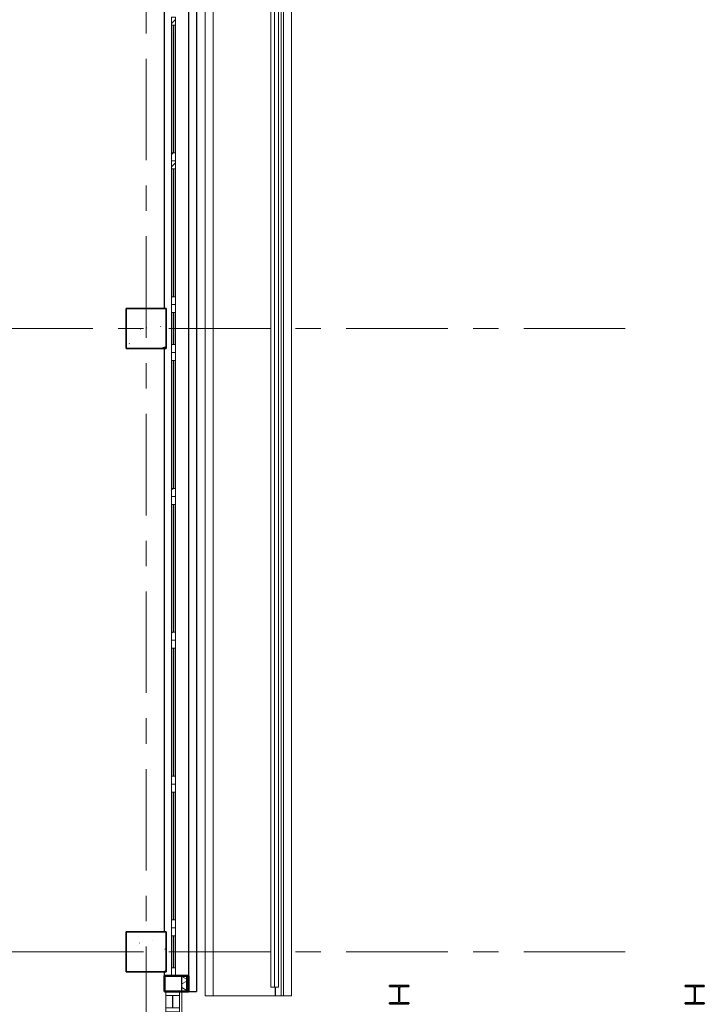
# Model space of a CAD drawing. Extents: x -3204 to 54657, y -2294 to 61632.
# Tile 34 of 65: x 45218 to 53790, y 7144 to 19466. Entities that reach past the tile are written whole.
import ezdxf

# ---------------------------------------------------------------- set-up
doc = ezdxf.new("R2010")
doc.units = 0
doc.header["$LTSCALE"] = 100
doc.linetypes.add('stramien', pattern=[22.225, 12.7, -3.175, 3.175, -3.175])
for name, color, linetype, lineweight in [('BA20----_WANDEN', 14, 'Continuous', 50), ('BL$7A---_STRAMIEN', 7, 'Continuous', 18), ('BL$8F---_HID-WAND', 7, 'Continuous', 18), ('BL20----_WANDEN', 7, 'Continuous', 25), ('BL23----_VLOEREN', 11, 'Continuous', 18), ('BL28----_CONSTRUCTIES', 4, 'Continuous', 18), ('BL30----_BRANDSYMBOLEN', 14, 'Continuous', 35), ('BL30----_KOZIJNEN', 14, 'Continuous', 25), ('BL34----_BALUSTRADES', 1, 'Continuous', 18)]:
    doc.layers.add(name, color=color, linetype=linetype, lineweight=lineweight)
pattern_1 = [(50, (8878.4, 12805.1), (728.7365, -63.756), [76.2, -838.2]), (355, (8878.4, 12805.1), (-140.972, 764.228), [60.96, -670.56]), (100.451, (8939.1, 12799.8), (587.77, 700.467), [64.76, -712.36]), (46.184, (8878.4, 13008.3), (1084.316, -168.17), [114.3, -1257.3]), (96.636, (8968.8, 12994.3), (949.61, 989.71), [97.14, -1068.54]), (351.184, (8878.4, 13008.3), (949.62, 989.7), [91.44, -1005.84]), (21, (8980, 12957.5), (606.458, -409.061), [76.2, -838.2]), (326, (8980, 12957.5), (247.208, 736.753), [60.96, -670.56]), (71.451, (9030.54, 12923.4), (853.668, 327.685), [64.76, -712.36]), (37.5, (8878.4, 12805.08), (12.3547, 338.2201), [3.353, -659.079, 3.353, -677.367, -673.1]), (37.5, (8878.4, 12805.08), (12.3547, 338.2201), [-1343.152, 3.353, -669.747]), (7.5, (8878.4, 12805.08), (267.279, 400.722), [3.353, -384.759, 3.353, -643.839, -256.54]), (7.5, (8878.4, 12805.08), (267.279, 400.722), [-1035.304, 3.353, -253.187]), (327.5, (8651.83, 12805.08), (542.3633, -22.9153), [3.353, -250.647, 3.353, -789.127, -1051.56]), (327.5, (8651.83, 12805.08), (542.3633, -22.9153), [-1046.48, 3.353, -1048.207]), (317.5, (8550.24, 12805.1), (592.517, 101.707), [3.353, -326.847, 3.353, -522.935, -746.76]), (317.5, (8550.24, 12805.1), (592.517, 101.707), [-856.488, 3.353, -743.407])]

# ---------------------------------------------------------------- blocks, each defined once
blk = doc.blocks.new('23_FL_glazenwasbalkon2 - AL_23_glazenwasbalkon-1321570-1')
at = {"layer": 'BL23----_VLOEREN'}
for p, q in [((39642, -5555), (39642, 43515)), ((39742, -5555), (39742, 43615)), ((39614, -5555), (39614, 43488)), ((38662, -5555), (38662, 42535)), ((38762, -5555), (38762, 42635)), ((39539, -5555), (39539, -5445)), ((39542, -5555), (39542, -5445)), ((38762, -5555), (38662, -5555)), ((39539, -5555), (38762, -5555)), ((39542, -5555), (39539, -5555)), ((39614, -5555), (39542, -5555)), ((39642, -5555), (39614, -5555)), ((39742, -5555), (39642, -5555))]:
    blk.add_line(p, q, dxfattribs=at)
blk = doc.blocks.new('31_WN_AMC_a_br_raam - 1800x1530-2251165-1')
at = {"layer": 'BL30----_KOZIJNEN', "lineweight": 18}
h = blk.add_hatch(dxfattribs=at)
h.set_pattern_fill('FP_117', color=256, style=0, pattern_type=2)
h.set_pattern_definition([(135, (1594.9, -38261.6), (-449.013, -449.013), []), (135, (1594.9, -38102.85), (-898.026, 6e-14), []), (135, (1594.9, -38420.35), (-898.026, 6e-14), [])])
h.paths.add_polyline_path([(900, -21), (900, 29), (800, 29), (800, -21)], flags=0)
h.paths.add_polyline_path([(-800, 29), (-900, 29), (-900, -21), (-800, -21)], flags=0)
for p, q in [((-900, 29), (-900, -21)), ((-800, 29), (-900, 29)), ((-800, -21), (-800, 29)), ((-800, 29), (800, 29)), ((800, 7), (-800, 7)), ((-800, 7), (-800, 1)), ((-800, 1), (800, 1)), ((900, 29), (800, 29)), ((800, 29), (800, -21)), ((800, 1), (800, 7)), ((900, -21), (900, 29)), ((-900, -21), (-800, -21)), ((-800, -21), (800, -21)), ((800, -21), (900, -21))]:
    blk.add_line(p, q, dxfattribs=at)
blk = doc.blocks.new('31_WN_AMC_a_br_raam - 1800x1530-V65-1')
at = {"layer": 'BL30----_KOZIJNEN', "lineweight": 18}
h = blk.add_hatch(dxfattribs=at)
h.set_pattern_fill('FP_118', color=256, style=0, pattern_type=2)
h.set_pattern_definition([(135, (-205.1, -38261.6), (-449.013, -449.013), []), (135, (-205.1, -38102.85), (-898.026, 6e-14), []), (135, (-205.1, -38420.35), (-898.026, 6e-14), [])])
h.paths.add_polyline_path([(900, -21), (900, 29), (800, 29), (800, -21)], flags=0)
h.paths.add_polyline_path([(-800, -21), (-800, 29), (-900, 29), (-900, -21)], flags=0)
for p, q in [((-900, 29), (-900, -21)), ((-800, 29), (-900, 29)), ((-800, -21), (-800, 29)), ((-800, 29), (800, 29)), ((800, 7), (-800, 7)), ((-800, 7), (-800, 1)), ((-800, 1), (800, 1)), ((900, 29), (800, 29)), ((800, 29), (800, -21)), ((800, 1), (800, 7)), ((900, -21), (900, 29)), ((-900, -21), (-800, -21)), ((-800, -21), (800, -21)), ((800, -21), (900, -21))]:
    blk.add_line(p, q, dxfattribs=at)
blk = doc.blocks.new('31_WN_AMC_a_br_raam - 1800x1530-V66-1')
at = {"layer": 'BL30----_KOZIJNEN', "lineweight": 18}
h = blk.add_hatch(dxfattribs=at)
h.set_pattern_fill('FP_119', color=256, style=0, pattern_type=2)
h.set_pattern_definition([(135, (-3805.1, -38261.6), (-449.013, -449.013), []), (135, (-3805.1, -38102.85), (-898.026, 6e-14), []), (135, (-3805.1, -38420.35), (-898.026, 6e-14), [])])
h.paths.add_polyline_path([(900, -21), (900, 29), (800, 29), (800, -21)], flags=0)
h.paths.add_polyline_path([(-800, -21), (-800, 29), (-900, 29), (-900, -21)], flags=0)
for p, q in [((-900, 29), (-900, -21)), ((-800, 29), (-900, 29)), ((-800, -21), (-800, 29)), ((-800, 29), (800, 29)), ((800, 7), (-800, 7)), ((-800, 7), (-800, 1)), ((-800, 1), (800, 1)), ((900, 29), (800, 29)), ((800, 29), (800, -21)), ((800, 1), (800, 7)), ((900, -21), (900, 29)), ((-900, -21), (-800, -21)), ((-800, -21), (800, -21)), ((800, -21), (900, -21))]:
    blk.add_line(p, q, dxfattribs=at)
blk = doc.blocks.new('31_WN_AMC_a_br_paneel - 600x1530-V77-1')
at = {"layer": 'BL30----_KOZIJNEN', "lineweight": 18}
h = blk.add_hatch(dxfattribs=at)
h.set_pattern_fill('FP_135', color=256, style=0, pattern_type=2)
h.set_pattern_definition([(135, (2794.9, -38261.6), (-449.013, -449.013), []), (135, (2794.9, -38102.85), (-898.026, 6e-14), []), (135, (2794.9, -38420.35), (-898.026, 6e-14), [])])
h.paths.add_polyline_path([(300, -21), (300, 29), (200, 29), (200, -21)], flags=0)
h.paths.add_polyline_path([(-200, -21), (-200, 29), (-300, 29), (-300, -21)], flags=0)
h = blk.add_hatch(dxfattribs=at)
h.set_pattern_fill('FP_134', color=256, style=0, pattern_type=2)
h.set_pattern_definition([(135, (2794.92, -38261.6), (-212.132, -212.132), [])])
h.paths.add_polyline_path([(200, 8), (-200, 8), (-200, 0), (200, 0)], flags=0)
for p, q in [((-200, 29), (-300, 29)), ((-200, -21), (-200, 29)), ((-200, 29), (200, 29)), ((200, 8), (-200, 8)), ((-200, 8), (-200, 0)), ((-200, 0), (200, 0)), ((300, 29), (200, 29)), ((200, 29), (200, -21)), ((200, 0), (200, 8)), ((-300, -21), (-200, -21)), ((-200, -21), (200, -21)), ((200, -21), (300, -21))]:
    blk.add_line(p, q, dxfattribs=at)
blk = doc.blocks.new('31_WN_AMC_a_br_paneel - 600x1530-V78-1')
at = {"layer": 'BL30----_KOZIJNEN', "lineweight": 18}
h = blk.add_hatch(dxfattribs=at)
h.set_pattern_fill('FP_137', color=256, style=0, pattern_type=2)
h.set_pattern_definition([(135, (-5005.1, -38261.6), (-449.013, -449.013), []), (135, (-5005.1, -38102.85), (-898.026, 6e-14), []), (135, (-5005.1, -38420.35), (-898.026, 6e-14), [])])
h.paths.add_polyline_path([(300, -21), (300, 29), (200, 29), (200, -21)], flags=0)
h.paths.add_polyline_path([(-200, 29), (-300, 29), (-300, -21), (-200, -21)], flags=0)
h = blk.add_hatch(dxfattribs=at)
h.set_pattern_fill('FP_136', color=256, style=0, pattern_type=2)
h.set_pattern_definition([(135, (-5005.08, -38261.6), (-212.132, -212.132), [])])
h.paths.add_polyline_path([(200, 8), (-200, 8), (-200, 0), (200, 0)], flags=0)
for p, q in [((-200, 29), (-300, 29)), ((-200, -21), (-200, 29)), ((-200, 29), (200, 29)), ((200, 8), (-200, 8)), ((-200, 8), (-200, 0)), ((-200, 0), (200, 0)), ((300, 29), (200, 29)), ((200, 29), (200, -21)), ((200, 0), (200, 8)), ((-300, -21), (-200, -21)), ((-200, -21), (200, -21)), ((200, -21), (300, -21))]:
    blk.add_line(p, q, dxfattribs=at)
blk = doc.blocks.new('31_WN_AMC_a_br_raam - 1800x1530-V89-1')
at = {"layer": 'BL30----_KOZIJNEN', "lineweight": 18}
h = blk.add_hatch(dxfattribs=at)
h.set_pattern_fill('FP_146', color=256, style=0, pattern_type=2)
h.set_pattern_definition([(135, (5794.9, -38261.6), (-449.013, -449.013), []), (135, (5794.9, -38102.85), (-898.026, 6e-14), []), (135, (5794.9, -38420.35), (-898.026, 6e-14), [])])
h.paths.add_polyline_path([(900, -21), (900, 29), (800, 29), (800, -21)], flags=0)
h.paths.add_polyline_path([(-800, -21), (-800, 29), (-900, 29), (-900, -21)], flags=0)
for p, q in [((-900, 29), (-900, -21)), ((-800, 29), (-900, 29)), ((-800, -21), (-800, 29)), ((-800, 29), (800, 29)), ((800, 7), (-800, 7)), ((-800, 7), (-800, 1)), ((-800, 1), (800, 1)), ((900, 29), (800, 29)), ((800, 29), (800, -21)), ((800, 1), (800, 7)), ((900, -21), (900, 29)), ((-900, -21), (-800, -21)), ((-800, -21), (800, -21)), ((800, -21), (900, -21))]:
    blk.add_line(p, q, dxfattribs=at)
blk = doc.blocks.new('31_WN_AMC_a_br_raam - 1800x1530-V90-1')
at = {"layer": 'BL30----_KOZIJNEN', "lineweight": 18}
h = blk.add_hatch(dxfattribs=at)
h.set_pattern_fill('FP_147', color=256, style=0, pattern_type=2)
h.set_pattern_definition([(135, (3994.9, -38261.6), (-449.013, -449.013), []), (135, (3994.9, -38102.85), (-898.026, 6e-14), []), (135, (3994.9, -38420.35), (-898.026, 6e-14), [])])
h.paths.add_polyline_path([(900, 29), (800, 29), (800, -21), (900, -21)], flags=0)
h.paths.add_polyline_path([(-800, 29), (-900, 29), (-900, -21), (-800, -21)], flags=0)
for p, q in [((-900, 29), (-900, -21)), ((-800, 29), (-900, 29)), ((-800, -21), (-800, 29)), ((-800, 29), (800, 29)), ((800, 7), (-800, 7)), ((-800, 7), (-800, 1)), ((-800, 1), (800, 1)), ((900, 29), (800, 29)), ((800, 29), (800, -21)), ((800, 1), (800, 7)), ((900, -21), (900, 29)), ((-900, -21), (-800, -21)), ((-800, -21), (800, -21)), ((800, -21), (900, -21))]:
    blk.add_line(p, q, dxfattribs=at)
blk = doc.blocks.new('31_WN_AMC_a_br_raam - 1800x1530-V109-1')
at = {"layer": 'BL30----_KOZIJNEN', "lineweight": 18}
h = blk.add_hatch(dxfattribs=at)
h.set_pattern_fill('FP_163', color=256, style=0, pattern_type=2)
h.set_pattern_definition([(135, (-2005.1, -38261.6), (-449.013, -449.013), []), (135, (-2005.1, -38102.85), (-898.026, 6e-14), []), (135, (-2005.1, -38420.35), (-898.026, 6e-14), [])])
h.paths.add_polyline_path([(900, -21), (900, 29), (800, 29), (800, -21)], flags=0)
h.paths.add_polyline_path([(-800, -21), (-800, 29), (-900, 29), (-900, -21)], flags=0)
for p, q in [((-900, 29), (-900, -21)), ((-800, 29), (-900, 29)), ((-800, -21), (-800, 29)), ((-800, 29), (800, 29)), ((800, 7), (-800, 7)), ((-800, 7), (-800, 1)), ((-800, 1), (800, 1)), ((900, 29), (800, 29)), ((800, 29), (800, -21)), ((800, 1), (800, 7)), ((900, -21), (900, 29)), ((-900, -21), (-800, -21)), ((-800, -21), (800, -21)), ((800, -21), (900, -21))]:
    blk.add_line(p, q, dxfattribs=at)
blk = doc.blocks.new('28_CL_staal - kolom - HEA - HE240A-V118-1')
at = {"layer": 'BL28----_CONSTRUCTIES', "lineweight": 35}
for p, q in [((-120, 115), (120, 115)), ((-120, 103), (-120, 115)), ((-24.75, 103), (-120, 103)), ((-3.75, -82), (-3.75, 82)), ((3.75, 82), (3.75, -82)), ((120, 103), (24.75, 103)), ((120, 115), (120, 103)), ((-120, -103), (-24.75, -103)), ((-120, -115), (-120, -103)), ((120, -115), (-120, -115)), ((24.75, -103), (120, -103)), ((120, -103), (120, -115))]:
    blk.add_line(p, q, dxfattribs=at)
for centre, start, end in [((-24.75, 82), 360, 90), ((24.75, 82), 90, 180), ((-24.75, -82), 270, 360), ((24.75, -82), 180, 270)]:
    blk.add_arc(centre, 21, start, end, dxfattribs=at)
blk = doc.blocks.new('28_CL_staal - kolom - HEA - HE240A-V119-1')
at = {"layer": 'BL28----_CONSTRUCTIES'}
h = blk.add_hatch(dxfattribs=at)
h.set_pattern_fill('FP_166', color=256, style=0, pattern_type=2)
h.set_pattern_definition([(225, (44791.6, -5540.1), (500, -500), []), (225, (44621.6, -5540.1), (500, -500), []), (225, (44611.6, -5540.1), (500, -500), []), (225, (44601.6, -5540.1), (500, -500), []), (225, (44591.6, -5540.1), (500, -500), []), (225, (44581.6, -5540.1), (500, -500), []), (225, (44571.6, -5540.1), (500, -500), []), (225, (44561.6, -5540.1), (500, -500), [])])
h.paths.add_polyline_path([(120, 115), (-120, 115), (-120, 103), (-25, 103), (-14, 100), (-7, 93), (-4, 82), (-4, -82), (-7, -92), (-14, -100), (-25, -103), (-120, -103), (-120, -115), (120, -115), (120, -103), (25, -103), (14, -100), (7, -92), (4, -82), (4, 82), (7, 93), (14, 100), (25, 103), (120, 103)], flags=0)
at = {"layer": 'BL28----_CONSTRUCTIES', "lineweight": 35}
for p, q in [((-120, 115), (120, 115)), ((-120, 103), (-120, 115)), ((-25, 103), (-120, 103)), ((-4, -82), (-4, 82)), ((4, 82), (4, -82)), ((120, 103), (25, 103)), ((120, 115), (120, 103)), ((-120, -103), (-25, -103)), ((-120, -115), (-120, -103)), ((120, -115), (-120, -115)), ((25, -103), (120, -103)), ((120, -103), (120, -115))]:
    blk.add_line(p, q, dxfattribs=at)
for centre, start, end in [((-25, 82), 360, 90), ((25, 82), 90, 180), ((-25, -82), 270, 360), ((25, -82), 180, 270)]:
    blk.add_arc(centre, 21, start, end, dxfattribs=at)
blk = doc.blocks.new('31_DR_AMC_s_enkele deur bruin met zijlichten en bovenpaneel_R_dt1 - 1810x3300 negge 18mm-2931872-1')
at = {"layer": 'BL30----_KOZIJNEN', "lineweight": 18}
h = blk.add_hatch(dxfattribs=at)
h.set_pattern_fill('FP_171', color=256, style=0, pattern_type=2)
h.set_pattern_definition([(315, (7295.1, 38261.6), (500, 500), []), (315, (7295.1, 38091.6), (500, 500), []), (315, (7295.1, 38081.6), (500, 500), []), (315, (7295.1, 38071.6), (500, 500), []), (315, (7295.1, 38061.6), (500, 500), []), (315, (7295.1, 38051.6), (500, 500), []), (315, (7295.1, 38041.6), (500, 500), []), (315, (7295.1, 38031.6), (500, 500), [])])
h.paths.add_polyline_path([(-15, 92), (-15, -80), (35, -80), (35, 92)], flags=0)
h.paths.add_polyline_path([(190, 92), (190, -80), (240, -80), (240, 92)], flags=0)
h.paths.add_polyline_path([(1540, -80), (1590, -80), (1590, 92), (1540, 92)], flags=0)
h.paths.add_polyline_path([(1745, 92), (1745, -80), (1795, -80), (1795, 92)], flags=0)
h = blk.add_hatch(dxfattribs=at)
h.set_pattern_fill('FP_170', color=256, style=0, pattern_type=2)
h.set_pattern_definition([(315, (7295.08, 38261.6), (212.132, 212.132), [])])
h.paths.add_polyline_path([(240, -80), (1540, -80), (1540, -40), (240, -40)], flags=0)
at = {"layer": 'BL30----_BRANDSYMBOLEN'}
for p, q in [((950, 359), (850, 409)), ((890, 416), (890, -359)), ((830, 299), (950, 359)), ((950, 239), (830, 299)), ((830, 179), (950, 239)), ((950, 119), (830, 179)), ((830, 59), (950, 119)), ((950, -1), (830, 59)), ((830, -61), (950, -1)), ((950, -121), (830, -61)), ((830, -181), (950, -121)), ((950, -241), (830, -181)), ((830, -301), (950, -241)), ((930, -351), (830, -301))]:
    blk.add_line(p, q, dxfattribs=at)
at = {"layer": 'BL30----_KOZIJNEN', "lineweight": 18}
for p, q in [((35, 92), (-15, 92)), ((-15, 92), (-15, -80)), ((35, -80), (35, 92)), ((190, 92), (35, 92)), ((190, 9), (35, 9)), ((35, 9), (35, 3)), ((35, 3), (190, 3)), ((190, 92), (190, -80)), ((240, 92), (190, 92)), ((190, 3), (190, 9)), ((240, -80), (240, 92)), ((1590, 92), (1540, 92)), ((1540, 92), (1540, -80)), ((1590, -80), (1590, 92)), ((1745, 92), (1590, 92)), ((1745, 9), (1590, 9)), ((1590, 9), (1590, 3)), ((1590, 3), (1745, 3)), ((1795, 92), (1745, 92)), ((1745, 92), (1745, -80)), ((1745, 3), (1745, 9)), ((1795, -80), (1795, 92)), ((-15, -80), (35, -80)), ((35, -80), (190, -80)), ((190, -80), (240, -80)), ((1540, -40), (240, -40)), ((240, -40), (240, -80)), ((240, -80), (327, -405)), ((240, -80), (1540, -80)), ((1540, -80), (308, -410)), ((1540, -80), (1540, -40)), ((1540, -80), (1590, -80)), ((1590, -80), (1745, -80)), ((1745, -80), (1795, -80))]:
    blk.add_line(p, q, dxfattribs=at)
blk = doc.blocks.new('Railing - Railing-2110834-1')
at = {"layer": 'BL34----_BALUSTRADES'}
for p, q in [((39532, 43405), (39532, -5445)), ((39582, -5445), (39582, 43455)), ((39483, 43356), (39483, -5445)), ((39532, -5445), (39483, -5445)), ((39582, -5445), (39532, -5445))]:
    blk.add_line(p, q, dxfattribs=at)

msp = doc.modelspace()

# ---------------------------------------------------------------- hatches: boundary and pattern name
at = {"layer": 'BA20----_WANDEN', "lineweight": 18}
h = msp.add_hatch(dxfattribs=at)
h.set_pattern_fill('FP_1', color=256, style=0, pattern_type=2)
h.set_pattern_definition(pattern_1)
h.paths.add_polyline_path([(47250, 5400), (47250, 5495), (47030, 5495), (47030, 5400)], flags=0)
h.paths.add_polyline_path([(47250, 7305), (47250, 7500), (47030, 7500), (47030, 7305)], flags=0)
h = msp.add_hatch(dxfattribs=at)
h.set_pattern_fill('FP_73', color=256, angle=60, style=0, pattern_type=2)
h.set_pattern_definition([(150, (47330, 27260), (-60, -103.92305), []), (210, (47330, 27260), (60, -103.92305), [])])
h.paths.add_polyline_path([(47310, 5400), (47310, 5495), (47250, 5495), (47250, 5400)], flags=0)
h.paths.add_polyline_path([(47310, 7305), (47310, 7500), (47250, 7500), (47250, 7305)], flags=0)
at = {"layer": 'BL28----_CONSTRUCTIES'}
h = msp.add_hatch(dxfattribs=at)
h.set_pattern_fill('FP_1', color=256, style=0, pattern_type=2)
h.set_pattern_definition(pattern_1)
h.paths.add_polyline_path([(47050, 15350), (47050, 15850), (46550, 15850), (46550, 15350)], flags=0)
h = msp.add_hatch(dxfattribs=at)
h.set_pattern_fill('FP_1', color=256, style=0, pattern_type=2)
h.set_pattern_definition(pattern_1)
h.paths.add_polyline_path([(47050, 7550), (47050, 8050), (46550, 8050), (46550, 7550)], flags=0)

# ---------------------------------------------------------------- linework, layer by layer
at = {"layer": 'BL$7A---_STRAMIEN', "linetype": 'stramien'}
for p, q in [((46800, -2294.5), (46800, 60632.3)), ((52800, 15600), (-2203.7, 15600)), ((52800, 7800), (-2203.7, 7800))]:
    msp.add_line(p, q, dxfattribs=at)
at = {"layer": 'BL$8F---_HID-WAND'}
msp.add_line((43875, 7800), (46550, 7800), dxfattribs=at)
at = {"layer": 'BL20----_WANDEN'}
for p, q in [((47430, 55230), (47430, 7305)), ((47330, 55130), (47330, 7500)), ((47030, 15850), (47030, 23150)), ((47030, 8050), (47030, 15350)), ((47030, 7500), (47030, 7550)), ((47250, 7305), (47250, 7500)), ((47310, 7305), (47310, 7500)), ((47330, 7305), (47430, 7305))]:
    msp.add_line(p, q, dxfattribs=at)
at = {"layer": 'BL20----_WANDEN', "lineweight": 50}
for p, q in [((47030, 7500), (47030, 7305)), ((47330, 7500), (47030, 7500)), ((47330, 7305), (47330, 7500)), ((47030, 7305), (47330, 7305))]:
    msp.add_line(p, q, dxfattribs=at)
at = {"layer": 'BL23----_VLOEREN'}
msp.add_line((47250, 5495), (47250, 7305), dxfattribs=at)
at = {"layer": 'BL28----_CONSTRUCTIES', "lineweight": 35}
for p, q in [((47050, 15850), (46550, 15850)), ((46550, 15850), (46550, 15350)), ((47050, 15350), (47050, 15850)), ((46550, 15350), (47050, 15350)), ((47050, 8050), (46550, 8050)), ((46550, 8050), (46550, 7550)), ((47050, 7550), (47050, 8050)), ((46550, 7550), (47050, 7550))]:
    msp.add_line(p, q, dxfattribs=at)

# ---------------------------------------------------------------- block references
at = {"layer": 'BL23----_VLOEREN'}
msp.add_blockref('23_FL_glazenwasbalkon2 - AL_23_glazenwasbalkon-1321570-1', (8878.4, 12805.1), dxfattribs=at)
at = {"layer": 'BL28----_CONSTRUCTIES', "rotation": 180}
for name, p in [('28_CL_staal - kolom - HEA - HE240A-V118-1', (49970, 7265)), ('28_CL_staal - kolom - HEA - HE240A-V119-1', (53670, 7265))]:
    msp.add_blockref(name, p, dxfattribs=at)
at = {"layer": 'BL30----_KOZIJNEN'}
for name, p, rotation in [('31_WN_AMC_a_br_raam - 1800x1530-V89-1', (47140, 18600), 269.9999999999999), ('31_WN_AMC_a_br_raam - 1800x1530-V90-1', (47140, 16800), 269.9999999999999), ('31_WN_AMC_a_br_paneel - 600x1530-V77-1', (47140, 15600), 269.9999999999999), ('31_WN_AMC_a_br_raam - 1800x1530-2251165-1', (47140, 14400), 269.9999999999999), ('31_WN_AMC_a_br_raam - 1800x1530-V65-1', (47140, 12600), 269.9999999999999), ('31_WN_AMC_a_br_raam - 1800x1530-V109-1', (47140, 10800), 269.9999999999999), ('31_WN_AMC_a_br_raam - 1800x1530-V66-1', (47140, 9000), 269.9999999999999), ('31_WN_AMC_a_br_paneel - 600x1530-V78-1', (47140, 7800), 269.9999999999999), ('31_DR_AMC_s_enkele deur bruin met zijlichten en bovenpaneel_R_dt1 - 1810x3300 negge 18mm-2931872-1', (47140, 5510), 89.99999999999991)]:
    msp.add_blockref(name, p, dxfattribs=dict(at, rotation=rotation))
at = {"layer": 'BL34----_BALUSTRADES'}
msp.add_blockref('Railing - Railing-2110834-1', (8878.4, 12805.1), dxfattribs=at)

doc.saveas('drawing.dxf')
